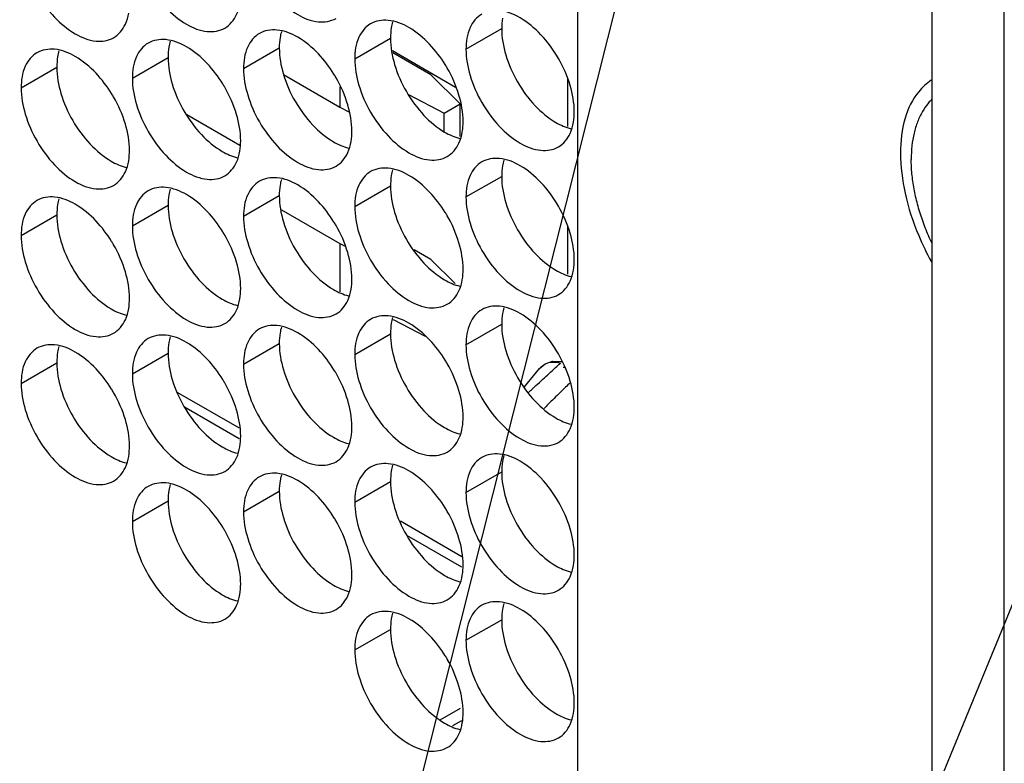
# Model space of a CAD drawing. Header units: inches. Extents: x 0 to 34, y 0 to 22.
# Tile 85 of 118: x 16.491 to 16.793, y 13.883 to 14.111. Entities that reach past the tile are written whole.
import ezdxf

# ---------------------------------------------------------------- set-up
doc = ezdxf.new("R2010")
doc.units = ezdxf.units.IN
doc.header["$LTSCALE"] = 1.87
doc.header["$MEASUREMENT"] = 0
doc.layers.get('0').update_dxf_attribs({"linetype": 'CONTINUOUS'})
doc.layers.add('DETAIL', color=7, linetype='CONTINUOUS')

# ---------------------------------------------------------------- blocks, each defined once
blk = doc.blocks.new('FLAG_TRIANGLE_BL2', base_point=(16.21596, 13.51196))
at = {"layer": 'DETAIL', "color": 2, "linetype": 'CONTINUOUS'}
for p in [(16.70507, 14.23854), (16.86266, 14.09487)]:
    blk.add_line(p, (16.36196, 12.8762), dxfattribs=at)

msp = doc.modelspace()

# ---------------------------------------------------------------- linework, layer by layer
at = {"color": 7, "linetype": 'CONTINUOUS'}
for p, q in [((16.66253, 13.74828), (16.66253, 15.11954)), ((16.77125, 13.50995), (16.77125, 14.88121)), ((16.62824, 14.10243), (16.6392, 14.10876)), ((16.59412, 14.09947), (16.60508, 14.1058)), ((16.56, 14.09651), (16.57096, 14.10284)), ((16.60568, 14.102), (16.62502, 14.09083)), ((16.61746, 14.09458), (16.60578, 14.10132)), ((16.52589, 14.09356), (16.53685, 14.09988)), ((16.49177, 14.0906), (16.50273, 14.09693)), ((16.57228, 14.09464), (16.58957, 14.08466)), ((16.62647, 14.08571), (16.61746, 14.09458)), ((16.65935, 14.09329), (16.65935, 14.07875)), ((16.58957, 14.09093), (16.58957, 14.08466)), ((16.61062, 14.08851), (16.62152, 14.08285)), ((16.62152, 14.08285), (16.62647, 14.08571)), ((16.62647, 14.07566), (16.62647, 14.08571)), ((16.58957, 14.08466), (16.59231, 14.08323)), ((16.62152, 14.07716), (16.62152, 14.08285)), ((16.55884, 14.07291), (16.54263, 14.08227)), ((16.62824, 14.05712), (16.6392, 14.06344)), ((16.59412, 14.05416), (16.60508, 14.06049)), ((16.56, 14.0512), (16.57096, 14.05753)), ((16.52589, 14.04824), (16.53685, 14.05457)), ((16.57165, 14.05316), (16.58957, 14.04281)), ((16.49177, 14.04528), (16.50273, 14.05161)), ((16.65935, 14.04797), (16.65935, 14.03343)), ((16.58957, 14.04281), (16.59114, 14.042)), ((16.58957, 14.04281), (16.58957, 14.02802)), ((16.61746, 14.03794), (16.61232, 14.04091)), ((16.62493, 14.03058), (16.61746, 14.03794)), ((16.60591, 14.01952), (16.6157, 14.01443)), ((16.62824, 14.0118), (16.6392, 14.01813)), ((16.59412, 14.00884), (16.60508, 14.01517)), ((16.56, 14.00589), (16.57096, 14.01221)), ((16.52589, 14.00293), (16.53685, 14.00926)), ((16.49177, 13.99997), (16.50273, 14.0063)), ((16.64617, 13.99891), (16.65077, 14.00449)), ((16.65479, 14.00673), (16.65735, 14.00664)), ((16.65735, 14.00664), (16.65765, 14.00658)), ((16.55873, 13.98622), (16.53988, 13.99711)), ((16.55868, 13.98298), (16.54184, 13.99271)), ((16.62824, 13.96649), (16.6392, 13.97282)), ((16.59412, 13.96353), (16.60508, 13.96986)), ((16.56, 13.96057), (16.57096, 13.9669)), ((16.52589, 13.95761), (16.53685, 13.96394)), ((16.62697, 13.94682), (16.60811, 13.95771)), ((16.62692, 13.94359), (16.61007, 13.95331)), ((16.62824, 13.92117), (16.6392, 13.9275)), ((16.59412, 13.91822), (16.60508, 13.92454)), ((16.62037, 13.89684), (16.62656, 13.90041)), ((16.62687, 13.89651), (16.62412, 13.89492))]:
    msp.add_line(p, q, dxfattribs=at)
at = {"color": 3, "linetype": 'CONTINUOUS'}
msp.add_line((16.79335, 13.49719), (16.79335, 14.86845), dxfattribs=at)
at = {"color": 7, "linetype": 'CONTINUOUS'}
msp.add_lwpolyline([(16.65077, 14.00449), (16.65256, 14.00599), (16.65479, 14.00673)], dxfattribs=at)
for points, knots in [([(16.56127, 14.13376), (16.56213, 14.13085), (16.56458, 14.12529), (16.5698, 14.11816), (16.57599, 14.11297), (16.58245, 14.11032), (16.58678, 14.11097), (16.58837, 14.11188)], [0, 0, 0, 0, 0.235115, 0.470233, 0.682481, 0.857347, 1, 1, 1, 1]), ([(16.52715, 14.1308), (16.52801, 14.12789), (16.53047, 14.12233), (16.53569, 14.1152), (16.54187, 14.11001), (16.54833, 14.10736), (16.55266, 14.10801), (16.55425, 14.10892)], [0, 0, 0, 0, 0.235115, 0.470233, 0.682481, 0.857347, 1, 1, 1, 1]), ([(16.49303, 14.12784), (16.4939, 14.12493), (16.49635, 14.11937), (16.50157, 14.11224), (16.50775, 14.10706), (16.51421, 14.1044), (16.51855, 14.10505), (16.52014, 14.10597)], [0, 0, 0, 0, 0.235115, 0.470233, 0.682481, 0.857347, 1, 1, 1, 1]), ([(16.55425, 14.10892), (16.55584, 14.10984), (16.55786, 14.11237), (16.55868, 14.1153), (16.55888, 14.11647)], [0, 0, 0, 0, 0.608607, 1, 1, 1, 1]), ([(16.52014, 14.10597), (16.52172, 14.10688), (16.52374, 14.10941), (16.52457, 14.11235), (16.52476, 14.11352)], [0, 0, 0, 0, 0.608607, 1, 1, 1, 1]), ([(16.63311, 14.11319), (16.63152, 14.11227), (16.62879, 14.10884), (16.62824, 14.10467), (16.62824, 14.10243)], [0, 0, 0, 0, 0.44922, 1, 1, 1, 1]), ([(16.65122, 14.10689), (16.64934, 14.10887), (16.64549, 14.1121), (16.64077, 14.11404), (16.6385, 14.11423)], [0, 0, 0, 0, 0.548282, 1, 1, 1, 1]), ([(16.59899, 14.11023), (16.5974, 14.10931), (16.59467, 14.10589), (16.59412, 14.10172), (16.59412, 14.09947)], [0, 0, 0, 0, 0.44922, 1, 1, 1, 1]), ([(16.6171, 14.10393), (16.61522, 14.10591), (16.61137, 14.10914), (16.60665, 14.11108), (16.60438, 14.11128)], [0, 0, 0, 0, 0.548282, 1, 1, 1, 1]), ([(16.56487, 14.10727), (16.56328, 14.10636), (16.56055, 14.10293), (16.56, 14.09876), (16.56, 14.09651)], [0, 0, 0, 0, 0.44922, 1, 1, 1, 1]), ([(16.58298, 14.10097), (16.5811, 14.10296), (16.57725, 14.10618), (16.57253, 14.10812), (16.57026, 14.10832)], [0, 0, 0, 0, 0.548282, 1, 1, 1, 1]), ([(16.66021, 14.09131), (16.65934, 14.09422), (16.65689, 14.09978), (16.6533, 14.10469), (16.65122, 14.10689)], [0, 0, 0, 0, 0.499997, 1, 1, 1, 1]), ([(16.53075, 14.10431), (16.52916, 14.1034), (16.52643, 14.09997), (16.52589, 14.0958), (16.52589, 14.09356)], [0, 0, 0, 0, 0.44922, 1, 1, 1, 1]), ([(16.54886, 14.09802), (16.54698, 14.1), (16.54314, 14.10322), (16.53842, 14.10516), (16.53614, 14.10536)], [0, 0, 0, 0, 0.548282, 1, 1, 1, 1]), ([(16.49663, 14.10136), (16.49505, 14.10044), (16.49231, 14.09701), (16.49177, 14.09284), (16.49177, 14.0906)], [0, 0, 0, 0, 0.44922, 1, 1, 1, 1]), ([(16.51474, 14.09506), (16.51287, 14.09704), (16.50902, 14.10027), (16.5043, 14.10221), (16.50203, 14.1024)], [0, 0, 0, 0, 0.548282, 1, 1, 1, 1]), ([(16.62609, 14.08836), (16.62523, 14.09126), (16.62384, 14.09441), (16.62208, 14.09735), (16.62187, 14.0977)], [0, 0, 0, 0, 0.882712, 1, 1, 1, 1]), ([(16.59197, 14.0854), (16.59111, 14.0883), (16.58972, 14.09145), (16.58796, 14.0944), (16.58775, 14.09474)], [0, 0, 0, 0, 0.882712, 1, 1, 1, 1]), ([(16.55785, 14.08244), (16.55699, 14.08535), (16.5556, 14.0885), (16.55385, 14.09144), (16.55363, 14.09178)], [0, 0, 0, 0, 0.882712, 1, 1, 1, 1]), ([(16.6295, 14.09436), (16.63037, 14.09145), (16.63282, 14.08589), (16.63804, 14.07876), (16.64422, 14.07357), (16.65068, 14.07092), (16.65502, 14.07157), (16.65661, 14.07248)], [0, 0, 0, 0, 0.235115, 0.470233, 0.682481, 0.857347, 1, 1, 1, 1]), ([(16.77099, 14.0929), (16.76955, 14.09193), (16.76593, 14.08864), (16.76227, 14.08087), (16.76153, 14.07417), (16.76153, 14.07058)], [0, 0, 0, 0, 0.205681, 0.570859, 1, 1, 1, 1]), ([(16.52374, 14.07948), (16.52287, 14.08239), (16.52148, 14.08554), (16.51973, 14.08848), (16.51952, 14.08882)], [0, 0, 0, 0, 0.882712, 1, 1, 1, 1]), ([(16.56127, 14.08844), (16.56213, 14.08554), (16.56458, 14.07998), (16.5698, 14.07284), (16.57599, 14.06766), (16.58245, 14.065), (16.58678, 14.06565), (16.58837, 14.06657)], [0, 0, 0, 0, 0.235115, 0.470233, 0.682481, 0.857347, 1, 1, 1, 1]), ([(16.59539, 14.0914), (16.59625, 14.08849), (16.5987, 14.08293), (16.60392, 14.0758), (16.6101, 14.07062), (16.61656, 14.06796), (16.6209, 14.06861), (16.62249, 14.06953)], [0, 0, 0, 0, 0.235115, 0.470233, 0.682481, 0.857347, 1, 1, 1, 1]), ([(16.52715, 14.08548), (16.52801, 14.08258), (16.53047, 14.07702), (16.53569, 14.06988), (16.54187, 14.0647), (16.54833, 14.06205), (16.55266, 14.06269), (16.55425, 14.06361)], [0, 0, 0, 0, 0.235115, 0.470233, 0.682481, 0.857347, 1, 1, 1, 1]), ([(16.7712, 14.08711), (16.77082, 14.08674), (16.76972, 14.08556), (16.76814, 14.08329), (16.76667, 14.08016), (16.76561, 14.07663), (16.76497, 14.07276), (16.76484, 14.07006), (16.76484, 14.06866)], [0, 0, 0, 0, 0.079288, 0.241143, 0.412609, 0.595665, 0.791378, 1, 1, 1, 1]), ([(16.49303, 14.08253), (16.4939, 14.07962), (16.49635, 14.07406), (16.50157, 14.06693), (16.50775, 14.06174), (16.51421, 14.05909), (16.51855, 14.05974), (16.52014, 14.06065)], [0, 0, 0, 0, 0.235115, 0.470233, 0.682481, 0.857347, 1, 1, 1, 1]), ([(16.65661, 14.07248), (16.65819, 14.0734), (16.66021, 14.07593), (16.66104, 14.07886), (16.66123, 14.08003)], [0, 0, 0, 0, 0.608607, 1, 1, 1, 1]), ([(16.62249, 14.06953), (16.62408, 14.07044), (16.62609, 14.07297), (16.62692, 14.07591), (16.62711, 14.07708)], [0, 0, 0, 0, 0.608607, 1, 1, 1, 1]), ([(16.58837, 14.06657), (16.58996, 14.06748), (16.59198, 14.07001), (16.5928, 14.07295), (16.59299, 14.07412)], [0, 0, 0, 0, 0.608607, 1, 1, 1, 1]), ([(16.55425, 14.06361), (16.55584, 14.06453), (16.55786, 14.06706), (16.55868, 14.06999), (16.55888, 14.07116)], [0, 0, 0, 0, 0.608607, 1, 1, 1, 1]), ([(16.76153, 14.07058), (16.76153, 14.06644), (16.76265, 14.05775), (16.7663, 14.04664), (16.76958, 14.03987), (16.77101, 14.03728)], [0, 0, 0, 0, 0.355454, 0.746094, 1, 1, 1, 1]), ([(16.52014, 14.06065), (16.52172, 14.06157), (16.52374, 14.0641), (16.52457, 14.06703), (16.52476, 14.0682)], [0, 0, 0, 0, 0.608607, 1, 1, 1, 1]), ([(16.63311, 14.06787), (16.63152, 14.06696), (16.62879, 14.06353), (16.62824, 14.05936), (16.62824, 14.05712)], [0, 0, 0, 0, 0.44922, 1, 1, 1, 1]), ([(16.65122, 14.06158), (16.64934, 14.06356), (16.64549, 14.06678), (16.64077, 14.06872), (16.6385, 14.06892)], [0, 0, 0, 0, 0.548282, 1, 1, 1, 1]), ([(16.77121, 14.04285), (16.77083, 14.04366), (16.76976, 14.04604), (16.76821, 14.05003), (16.76673, 14.05482), (16.76566, 14.05956), (16.765, 14.06416), (16.76484, 14.06719), (16.76484, 14.06866)], [0, 0, 0, 0, 0.099821, 0.29209, 0.47965, 0.66099, 0.834793, 1, 1, 1, 1]), ([(16.59899, 14.06491), (16.5974, 14.064), (16.59467, 14.06057), (16.59412, 14.0564), (16.59412, 14.05416)], [0, 0, 0, 0, 0.44922, 1, 1, 1, 1]), ([(16.6171, 14.05862), (16.61522, 14.0606), (16.61137, 14.06383), (16.60665, 14.06576), (16.60438, 14.06596)], [0, 0, 0, 0, 0.548282, 1, 1, 1, 1]), ([(16.56487, 14.06196), (16.56328, 14.06104), (16.56055, 14.05761), (16.56, 14.05344), (16.56, 14.0512)], [0, 0, 0, 0, 0.44922, 1, 1, 1, 1]), ([(16.58298, 14.05566), (16.5811, 14.05764), (16.57725, 14.06087), (16.57253, 14.06281), (16.57026, 14.063)], [0, 0, 0, 0, 0.548282, 1, 1, 1, 1]), ([(16.66021, 14.046), (16.65934, 14.04891), (16.65689, 14.05447), (16.6533, 14.05938), (16.65122, 14.06158)], [0, 0, 0, 0, 0.499997, 1, 1, 1, 1]), ([(16.53075, 14.059), (16.52916, 14.05808), (16.52643, 14.05466), (16.52589, 14.05049), (16.52589, 14.04824)], [0, 0, 0, 0, 0.44922, 1, 1, 1, 1]), ([(16.54886, 14.0527), (16.54698, 14.05468), (16.54314, 14.05791), (16.53842, 14.05985), (16.53614, 14.06005)], [0, 0, 0, 0, 0.548282, 1, 1, 1, 1]), ([(16.49663, 14.05604), (16.49505, 14.05513), (16.49231, 14.0517), (16.49177, 14.04753), (16.49177, 14.04528)], [0, 0, 0, 0, 0.44922, 1, 1, 1, 1]), ([(16.51474, 14.04974), (16.51287, 14.05173), (16.50902, 14.05495), (16.5043, 14.05689), (16.50203, 14.05709)], [0, 0, 0, 0, 0.548282, 1, 1, 1, 1]), ([(16.62609, 14.04304), (16.62523, 14.04595), (16.62384, 14.0491), (16.62208, 14.05204), (16.62187, 14.05238)], [0, 0, 0, 0, 0.882712, 1, 1, 1, 1]), ([(16.59197, 14.04008), (16.59111, 14.04299), (16.58972, 14.04614), (16.58796, 14.04908), (16.58775, 14.04942)], [0, 0, 0, 0, 0.882712, 1, 1, 1, 1]), ([(16.55785, 14.03713), (16.55699, 14.04003), (16.5556, 14.04318), (16.55385, 14.04612), (16.55363, 14.04647)], [0, 0, 0, 0, 0.882712, 1, 1, 1, 1]), ([(16.6295, 14.04904), (16.63037, 14.04614), (16.63282, 14.04058), (16.63804, 14.03344), (16.64422, 14.02826), (16.65068, 14.02561), (16.65502, 14.02625), (16.65661, 14.02717)], [0, 0, 0, 0, 0.235115, 0.470233, 0.682481, 0.857347, 1, 1, 1, 1]), ([(16.52374, 14.03417), (16.52287, 14.03707), (16.52148, 14.04022), (16.51973, 14.04317), (16.51952, 14.04351)], [0, 0, 0, 0, 0.882712, 1, 1, 1, 1]), ([(16.56127, 14.04313), (16.56213, 14.04022), (16.56458, 14.03466), (16.5698, 14.02753), (16.57599, 14.02234), (16.58245, 14.01969), (16.58678, 14.02034), (16.58837, 14.02125)], [0, 0, 0, 0, 0.235115, 0.470233, 0.682481, 0.857347, 1, 1, 1, 1]), ([(16.59539, 14.04608), (16.59625, 14.04318), (16.5987, 14.03762), (16.60392, 14.03049), (16.6101, 14.0253), (16.61656, 14.02265), (16.6209, 14.0233), (16.62249, 14.02421)], [0, 0, 0, 0, 0.235115, 0.470233, 0.682481, 0.857347, 1, 1, 1, 1]), ([(16.52715, 14.04017), (16.52801, 14.03726), (16.53047, 14.0317), (16.53569, 14.02457), (16.54187, 14.01939), (16.54833, 14.01673), (16.55266, 14.01738), (16.55425, 14.0183)], [0, 0, 0, 0, 0.235115, 0.470233, 0.682481, 0.857347, 1, 1, 1, 1]), ([(16.49303, 14.03721), (16.4939, 14.03431), (16.49635, 14.02875), (16.50157, 14.02161), (16.50775, 14.01643), (16.51421, 14.01377), (16.51855, 14.01442), (16.52014, 14.01534)], [0, 0, 0, 0, 0.235115, 0.470233, 0.682481, 0.857347, 1, 1, 1, 1]), ([(16.65661, 14.02717), (16.65819, 14.02809), (16.66021, 14.03062), (16.66104, 14.03355), (16.66123, 14.03472)], [0, 0, 0, 0, 0.608607, 1, 1, 1, 1]), ([(16.62249, 14.02421), (16.62408, 14.02513), (16.62609, 14.02766), (16.62692, 14.03059), (16.62711, 14.03176)], [0, 0, 0, 0, 0.608607, 1, 1, 1, 1]), ([(16.58837, 14.02125), (16.58996, 14.02217), (16.59198, 14.0247), (16.5928, 14.02763), (16.59299, 14.0288)], [0, 0, 0, 0, 0.608607, 1, 1, 1, 1]), ([(16.55425, 14.0183), (16.55584, 14.01921), (16.55786, 14.02174), (16.55868, 14.02468), (16.55888, 14.02585)], [0, 0, 0, 0, 0.608607, 1, 1, 1, 1]), ([(16.52014, 14.01534), (16.52172, 14.01625), (16.52374, 14.01878), (16.52457, 14.02172), (16.52476, 14.02289)], [0, 0, 0, 0, 0.608607, 1, 1, 1, 1]), ([(16.63311, 14.02256), (16.63152, 14.02164), (16.62879, 14.01822), (16.62824, 14.01405), (16.62824, 14.0118)], [0, 0, 0, 0, 0.44922, 1, 1, 1, 1]), ([(16.65122, 14.01626), (16.64934, 14.01824), (16.64549, 14.02147), (16.64077, 14.02341), (16.6385, 14.02361)], [0, 0, 0, 0, 0.548282, 1, 1, 1, 1]), ([(16.59899, 14.0196), (16.5974, 14.01868), (16.59467, 14.01526), (16.59412, 14.01109), (16.59412, 14.00884)], [0, 0, 0, 0, 0.44922, 1, 1, 1, 1]), ([(16.6171, 14.0133), (16.61522, 14.01529), (16.61137, 14.01851), (16.60665, 14.02045), (16.60438, 14.02065)], [0, 0, 0, 0, 0.548282, 1, 1, 1, 1]), ([(16.56487, 14.01664), (16.56328, 14.01573), (16.56055, 14.0123), (16.56, 14.00813), (16.56, 14.00589)], [0, 0, 0, 0, 0.44922, 1, 1, 1, 1]), ([(16.58298, 14.01035), (16.5811, 14.01233), (16.57725, 14.01555), (16.57253, 14.01749), (16.57026, 14.01769)], [0, 0, 0, 0, 0.548282, 1, 1, 1, 1]), ([(16.66021, 14.00069), (16.65934, 14.00359), (16.65689, 14.00915), (16.6533, 14.01407), (16.65122, 14.01626)], [0, 0, 0, 0, 0.499997, 1, 1, 1, 1]), ([(16.53075, 14.01369), (16.52916, 14.01277), (16.52643, 14.00934), (16.52589, 14.00517), (16.52589, 14.00293)], [0, 0, 0, 0, 0.44922, 1, 1, 1, 1]), ([(16.54886, 14.00739), (16.54698, 14.00937), (16.54314, 14.0126), (16.53842, 14.01454), (16.53614, 14.01473)], [0, 0, 0, 0, 0.548282, 1, 1, 1, 1]), ([(16.49663, 14.01073), (16.49505, 14.00981), (16.49231, 14.00638), (16.49177, 14.00221), (16.49177, 13.99997)], [0, 0, 0, 0, 0.44922, 1, 1, 1, 1]), ([(16.51474, 14.00443), (16.51287, 14.00641), (16.50902, 14.00964), (16.5043, 14.01158), (16.50203, 14.01177)], [0, 0, 0, 0, 0.548282, 1, 1, 1, 1]), ([(16.62609, 13.99773), (16.62523, 14.00063), (16.62384, 14.00378), (16.62208, 14.00673), (16.62187, 14.00707)], [0, 0, 0, 0, 0.882712, 1, 1, 1, 1]), ([(16.59197, 13.99477), (16.59111, 13.99768), (16.58972, 14.00083), (16.58796, 14.00377), (16.58775, 14.00411)], [0, 0, 0, 0, 0.882712, 1, 1, 1, 1]), ([(16.65077, 14.00449), (16.65082, 14.00454), (16.65134, 14.00515), (16.65259, 14.00611), (16.65406, 14.00644), (16.6548, 14.00648)], [0, 0, 0, 0, 0.045005, 0.517323, 1, 1, 1, 1]), ([(16.55785, 13.99181), (16.55699, 13.99472), (16.5556, 13.99787), (16.55385, 14.00081), (16.55363, 14.00115)], [0, 0, 0, 0, 0.882712, 1, 1, 1, 1]), ([(16.6295, 14.00373), (16.63037, 14.00082), (16.63282, 13.99526), (16.63804, 13.98813), (16.64422, 13.98294), (16.65068, 13.98029), (16.65502, 13.98094), (16.65661, 13.98186)], [0, 0, 0, 0, 0.235115, 0.470233, 0.682481, 0.857347, 1, 1, 1, 1]), ([(16.64745, 13.99718), (16.64785, 13.99755), (16.64965, 13.99922), (16.65145, 14.00088), (16.65285, 14.00217)], [0, 0, 0, 0, 0.222504, 1, 1, 1, 1]), ([(16.52374, 13.98885), (16.52287, 13.99176), (16.52148, 13.99491), (16.51973, 13.99785), (16.51952, 13.99819)], [0, 0, 0, 0, 0.882712, 1, 1, 1, 1]), ([(16.56127, 13.99781), (16.56213, 13.99491), (16.56458, 13.98935), (16.5698, 13.98221), (16.57599, 13.97703), (16.58245, 13.97438), (16.58678, 13.97502), (16.58837, 13.97594)], [0, 0, 0, 0, 0.235115, 0.470233, 0.682481, 0.857347, 1, 1, 1, 1]), ([(16.59539, 14.00077), (16.59625, 13.99786), (16.5987, 13.99231), (16.60392, 13.98517), (16.6101, 13.97999), (16.61656, 13.97733), (16.6209, 13.97798), (16.62249, 13.9789)], [0, 0, 0, 0, 0.235115, 0.470233, 0.682481, 0.857347, 1, 1, 1, 1]), ([(16.52715, 13.99486), (16.52801, 13.99195), (16.53047, 13.98639), (16.53569, 13.97926), (16.54187, 13.97407), (16.54833, 13.97142), (16.55266, 13.97207), (16.55425, 13.97298)], [0, 0, 0, 0, 0.235115, 0.470233, 0.682481, 0.857347, 1, 1, 1, 1]), ([(16.49303, 13.9919), (16.4939, 13.98899), (16.49635, 13.98343), (16.50157, 13.9763), (16.50775, 13.97111), (16.51421, 13.96846), (16.51855, 13.96911), (16.52014, 13.97002)], [0, 0, 0, 0, 0.235115, 0.470233, 0.682481, 0.857347, 1, 1, 1, 1]), ([(16.65661, 13.98186), (16.65819, 13.98277), (16.66021, 13.9853), (16.66104, 13.98824), (16.66123, 13.98941)], [0, 0, 0, 0, 0.608607, 1, 1, 1, 1]), ([(16.62249, 13.9789), (16.62408, 13.97981), (16.62609, 13.98234), (16.62692, 13.98528), (16.62711, 13.98645)], [0, 0, 0, 0, 0.608607, 1, 1, 1, 1]), ([(16.58837, 13.97594), (16.58996, 13.97686), (16.59198, 13.97939), (16.5928, 13.98232), (16.59299, 13.98349)], [0, 0, 0, 0, 0.608607, 1, 1, 1, 1]), ([(16.55425, 13.97298), (16.55584, 13.9739), (16.55786, 13.97643), (16.55868, 13.97936), (16.55888, 13.98053)], [0, 0, 0, 0, 0.608607, 1, 1, 1, 1]), ([(16.52014, 13.97002), (16.52172, 13.97094), (16.52374, 13.97347), (16.52457, 13.9764), (16.52476, 13.97757)], [0, 0, 0, 0, 0.608607, 1, 1, 1, 1]), ([(16.63311, 13.97724), (16.63152, 13.97633), (16.62879, 13.9729), (16.62824, 13.96873), (16.62824, 13.96649)], [0, 0, 0, 0, 0.44922, 1, 1, 1, 1]), ([(16.65122, 13.97095), (16.64934, 13.97293), (16.64549, 13.97616), (16.64077, 13.97809), (16.6385, 13.97829)], [0, 0, 0, 0, 0.548282, 1, 1, 1, 1]), ([(16.59899, 13.97429), (16.5974, 13.97337), (16.59467, 13.96994), (16.59412, 13.96577), (16.59412, 13.96353)], [0, 0, 0, 0, 0.44922, 1, 1, 1, 1]), ([(16.6171, 13.96799), (16.61522, 13.96997), (16.61137, 13.9732), (16.60665, 13.97514), (16.60438, 13.97533)], [0, 0, 0, 0, 0.548282, 1, 1, 1, 1]), ([(16.56487, 13.97133), (16.56328, 13.97041), (16.56055, 13.96699), (16.56, 13.96282), (16.56, 13.96057)], [0, 0, 0, 0, 0.44922, 1, 1, 1, 1]), ([(16.58298, 13.96503), (16.5811, 13.96701), (16.57725, 13.97024), (16.57253, 13.97218), (16.57026, 13.97238)], [0, 0, 0, 0, 0.548282, 1, 1, 1, 1]), ([(16.66021, 13.95537), (16.65934, 13.95828), (16.65689, 13.96384), (16.6533, 13.96875), (16.65122, 13.97095)], [0, 0, 0, 0, 0.499997, 1, 1, 1, 1]), ([(16.53075, 13.96837), (16.52916, 13.96746), (16.52643, 13.96403), (16.52589, 13.95986), (16.52589, 13.95761)], [0, 0, 0, 0, 0.44922, 1, 1, 1, 1]), ([(16.54886, 13.96207), (16.54698, 13.96406), (16.54314, 13.96728), (16.53842, 13.96922), (16.53614, 13.96942)], [0, 0, 0, 0, 0.548282, 1, 1, 1, 1]), ([(16.62609, 13.95241), (16.62523, 13.95532), (16.62384, 13.95847), (16.62208, 13.96141), (16.62187, 13.96175)], [0, 0, 0, 0, 0.882712, 1, 1, 1, 1]), ([(16.59197, 13.94946), (16.59111, 13.95236), (16.58972, 13.95551), (16.58796, 13.95845), (16.58775, 13.9588)], [0, 0, 0, 0, 0.882712, 1, 1, 1, 1]), ([(16.55785, 13.9465), (16.55699, 13.9494), (16.5556, 13.95255), (16.55385, 13.9555), (16.55363, 13.95584)], [0, 0, 0, 0, 0.882712, 1, 1, 1, 1]), ([(16.6295, 13.95841), (16.63037, 13.95551), (16.63282, 13.94995), (16.63804, 13.94282), (16.64422, 13.93763), (16.65068, 13.93498), (16.65502, 13.93563), (16.65661, 13.93654)], [0, 0, 0, 0, 0.235115, 0.470233, 0.682481, 0.857347, 1, 1, 1, 1]), ([(16.56127, 13.9525), (16.56213, 13.94959), (16.56458, 13.94403), (16.5698, 13.9369), (16.57599, 13.93172), (16.58245, 13.92906), (16.58678, 13.92971), (16.58837, 13.93063)], [0, 0, 0, 0, 0.235115, 0.470233, 0.682481, 0.857347, 1, 1, 1, 1]), ([(16.59539, 13.95546), (16.59625, 13.95255), (16.5987, 13.94699), (16.60392, 13.93986), (16.6101, 13.93467), (16.61656, 13.93202), (16.6209, 13.93267), (16.62249, 13.93358)], [0, 0, 0, 0, 0.235115, 0.470233, 0.682481, 0.857347, 1, 1, 1, 1]), ([(16.52715, 13.94954), (16.52801, 13.94664), (16.53047, 13.94108), (16.53569, 13.93394), (16.54187, 13.92876), (16.54833, 13.9261), (16.55266, 13.92675), (16.55425, 13.92767)], [0, 0, 0, 0, 0.235115, 0.470233, 0.682481, 0.857347, 1, 1, 1, 1]), ([(16.65661, 13.93654), (16.65819, 13.93746), (16.66021, 13.93999), (16.66104, 13.94292), (16.66123, 13.94409)], [0, 0, 0, 0, 0.608607, 1, 1, 1, 1]), ([(16.62249, 13.93358), (16.62408, 13.9345), (16.62609, 13.93703), (16.62692, 13.93996), (16.62711, 13.94113)], [0, 0, 0, 0, 0.608607, 1, 1, 1, 1]), ([(16.58837, 13.93063), (16.58996, 13.93154), (16.59198, 13.93407), (16.5928, 13.93701), (16.59299, 13.93818)], [0, 0, 0, 0, 0.608607, 1, 1, 1, 1]), ([(16.55425, 13.92767), (16.55584, 13.92858), (16.55786, 13.93111), (16.55868, 13.93405), (16.55888, 13.93522)], [0, 0, 0, 0, 0.608607, 1, 1, 1, 1]), ([(16.63311, 13.93193), (16.63152, 13.93101), (16.62879, 13.92759), (16.62824, 13.92342), (16.62824, 13.92117)], [0, 0, 0, 0, 0.44922, 1, 1, 1, 1]), ([(16.65122, 13.92563), (16.64934, 13.92762), (16.64549, 13.93084), (16.64077, 13.93278), (16.6385, 13.93298)], [0, 0, 0, 0, 0.548282, 1, 1, 1, 1]), ([(16.59899, 13.92897), (16.5974, 13.92806), (16.59467, 13.92463), (16.59412, 13.92046), (16.59412, 13.91822)], [0, 0, 0, 0, 0.44922, 1, 1, 1, 1]), ([(16.6171, 13.92268), (16.61522, 13.92466), (16.61137, 13.92788), (16.60665, 13.92982), (16.60438, 13.93002)], [0, 0, 0, 0, 0.548282, 1, 1, 1, 1]), ([(16.66021, 13.91006), (16.65934, 13.91296), (16.65689, 13.91852), (16.6533, 13.92344), (16.65122, 13.92563)], [0, 0, 0, 0, 0.499997, 1, 1, 1, 1]), ([(16.62609, 13.9071), (16.62523, 13.91001), (16.62384, 13.91315), (16.62208, 13.9161), (16.62187, 13.91644)], [0, 0, 0, 0, 0.882712, 1, 1, 1, 1]), ([(16.6295, 13.9131), (16.63037, 13.91019), (16.63282, 13.90463), (16.63804, 13.8975), (16.64422, 13.89232), (16.65068, 13.88966), (16.65502, 13.89031), (16.65661, 13.89123)], [0, 0, 0, 0, 0.235115, 0.470233, 0.682481, 0.857347, 1, 1, 1, 1]), ([(16.59539, 13.91014), (16.59625, 13.90724), (16.5987, 13.90168), (16.60392, 13.89454), (16.6101, 13.88936), (16.61656, 13.88671), (16.6209, 13.88735), (16.62249, 13.88827)], [0, 0, 0, 0, 0.235115, 0.470233, 0.682481, 0.857347, 1, 1, 1, 1]), ([(16.65661, 13.89123), (16.65819, 13.89214), (16.66021, 13.89467), (16.66104, 13.89761), (16.66123, 13.89878)], [0, 0, 0, 0, 0.608607, 1, 1, 1, 1]), ([(16.62249, 13.88827), (16.62408, 13.88919), (16.62609, 13.89172), (16.62692, 13.89465), (16.62711, 13.89582)], [0, 0, 0, 0, 0.608607, 1, 1, 1, 1])]:
    msp.add_open_spline(points, degree=3, knots=knots, dxfattribs=at)
for points in [[(16.60438, 14.11128), (16.60252, 14.11144), (16.60058, 14.11114), (16.59899, 14.11023)], [(16.57026, 14.10832), (16.56841, 14.10848), (16.56646, 14.10819), (16.56487, 14.10727)], [(16.53614, 14.10536), (16.53429, 14.10552), (16.53234, 14.10523), (16.53075, 14.10431)], [(16.62187, 14.0977), (16.62049, 14.09993), (16.6189, 14.10203), (16.6171, 14.10393)], [(16.50203, 14.1024), (16.50017, 14.10256), (16.49822, 14.10227), (16.49663, 14.10136)], [(16.58775, 14.09474), (16.58638, 14.09697), (16.58478, 14.09907), (16.58298, 14.10097)], [(16.62824, 14.10243), (16.62824, 14.09971), (16.62872, 14.09698), (16.6295, 14.09436)], [(16.55363, 14.09178), (16.55226, 14.09401), (16.55067, 14.09611), (16.54886, 14.09802)], [(16.59412, 14.09947), (16.59412, 14.09675), (16.59461, 14.09402), (16.59539, 14.0914)], [(16.51952, 14.08882), (16.51814, 14.09105), (16.51655, 14.09316), (16.51474, 14.09506)], [(16.56, 14.09651), (16.56, 14.09379), (16.56049, 14.09106), (16.56127, 14.08844)], [(16.52589, 14.09356), (16.52589, 14.09083), (16.52637, 14.08811), (16.52715, 14.08548)], [(16.49177, 14.0906), (16.49177, 14.08787), (16.49225, 14.08515), (16.49303, 14.08253)], [(16.66147, 14.08324), (16.66147, 14.08596), (16.66099, 14.08869), (16.66021, 14.09131)], [(16.59324, 14.07733), (16.59324, 14.08005), (16.59275, 14.08277), (16.59197, 14.0854)], [(16.62736, 14.08028), (16.62736, 14.08301), (16.62687, 14.08573), (16.62609, 14.08836)], [(16.55912, 14.07437), (16.55912, 14.07709), (16.55863, 14.07982), (16.55785, 14.08244)], [(16.66123, 14.08003), (16.66141, 14.08109), (16.66147, 14.08217), (16.66147, 14.08324)], [(16.525, 14.07141), (16.525, 14.07413), (16.52452, 14.07686), (16.52374, 14.07948)], [(16.62711, 14.07708), (16.62729, 14.07814), (16.62736, 14.07922), (16.62736, 14.08028)], [(16.59299, 14.07412), (16.59317, 14.07518), (16.59324, 14.07626), (16.59324, 14.07733)], [(16.55888, 14.07116), (16.55905, 14.07222), (16.55912, 14.0733), (16.55912, 14.07437)], [(16.52476, 14.0682), (16.52493, 14.06926), (16.525, 14.07034), (16.525, 14.07141)], [(16.6385, 14.06892), (16.63664, 14.06908), (16.63469, 14.06879), (16.63311, 14.06787)], [(16.60438, 14.06596), (16.60252, 14.06612), (16.60058, 14.06583), (16.59899, 14.06491)], [(16.57026, 14.063), (16.56841, 14.06316), (16.56646, 14.06287), (16.56487, 14.06196)], [(16.53614, 14.06005), (16.53429, 14.06021), (16.53234, 14.05991), (16.53075, 14.059)], [(16.62187, 14.05238), (16.62049, 14.05461), (16.6189, 14.05671), (16.6171, 14.05862)], [(16.50203, 14.05709), (16.50017, 14.05725), (16.49822, 14.05696), (16.49663, 14.05604)], [(16.58775, 14.04942), (16.58638, 14.05166), (16.58478, 14.05376), (16.58298, 14.05566)], [(16.62824, 14.05712), (16.62824, 14.05439), (16.62872, 14.05167), (16.6295, 14.04904)], [(16.55363, 14.04647), (16.55226, 14.0487), (16.55067, 14.0508), (16.54886, 14.0527)], [(16.59412, 14.05416), (16.59412, 14.05143), (16.59461, 14.04871), (16.59539, 14.04608)], [(16.51952, 14.04351), (16.51814, 14.04574), (16.51655, 14.04784), (16.51474, 14.04974)], [(16.56, 14.0512), (16.56, 14.04848), (16.56049, 14.04575), (16.56127, 14.04313)], [(16.52589, 14.04824), (16.52589, 14.04552), (16.52637, 14.04279), (16.52715, 14.04017)], [(16.49177, 14.04528), (16.49177, 14.04256), (16.49225, 14.03983), (16.49303, 14.03721)], [(16.66147, 14.03793), (16.66147, 14.04065), (16.66099, 14.04338), (16.66021, 14.046)], [(16.59324, 14.03201), (16.59324, 14.03473), (16.59275, 14.03746), (16.59197, 14.04008)], [(16.62736, 14.03497), (16.62736, 14.03769), (16.62687, 14.04042), (16.62609, 14.04304)], [(16.55912, 14.02905), (16.55912, 14.03178), (16.55863, 14.0345), (16.55785, 14.03713)], [(16.66123, 14.03472), (16.66141, 14.03578), (16.66147, 14.03686), (16.66147, 14.03793)], [(16.525, 14.0261), (16.525, 14.02882), (16.52452, 14.03155), (16.52374, 14.03417)], [(16.62711, 14.03176), (16.62729, 14.03282), (16.62736, 14.0339), (16.62736, 14.03497)], [(16.59299, 14.0288), (16.59317, 14.02987), (16.59324, 14.03094), (16.59324, 14.03201)], [(16.55888, 14.02585), (16.55905, 14.02691), (16.55912, 14.02799), (16.55912, 14.02905)], [(16.52476, 14.02289), (16.52493, 14.02395), (16.525, 14.02503), (16.525, 14.0261)], [(16.6385, 14.02361), (16.63664, 14.02377), (16.63469, 14.02347), (16.63311, 14.02256)], [(16.60438, 14.02065), (16.60252, 14.02081), (16.60058, 14.02052), (16.59899, 14.0196)], [(16.57026, 14.01769), (16.56841, 14.01785), (16.56646, 14.01756), (16.56487, 14.01664)], [(16.53614, 14.01473), (16.53429, 14.01489), (16.53234, 14.0146), (16.53075, 14.01369)], [(16.62187, 14.00707), (16.62049, 14.0093), (16.6189, 14.0114), (16.6171, 14.0133)], [(16.50203, 14.01177), (16.50017, 14.01193), (16.49822, 14.01164), (16.49663, 14.01073)], [(16.58775, 14.00411), (16.58638, 14.00634), (16.58478, 14.00844), (16.58298, 14.01035)], [(16.62824, 14.0118), (16.62824, 14.00908), (16.62872, 14.00635), (16.6295, 14.00373)], [(16.55363, 14.00115), (16.55226, 14.00338), (16.55067, 14.00548), (16.54886, 14.00739)], [(16.59412, 14.00884), (16.59412, 14.00612), (16.59461, 14.00339), (16.59539, 14.00077)], [(16.51952, 13.99819), (16.51814, 14.00043), (16.51655, 14.00253), (16.51474, 14.00443)], [(16.56, 14.00589), (16.56, 14.00316), (16.56049, 14.00044), (16.56127, 13.99781)], [(16.65285, 14.00217), (16.65382, 14.00305), (16.65478, 14.00394), (16.65575, 14.00482)], [(16.6548, 14.00648), (16.65563, 14.00653), (16.65646, 14.00642), (16.65726, 14.0062)], [(16.65575, 14.00482), (16.65625, 14.00528), (16.65675, 14.00574), (16.65726, 14.0062)], [(16.65807, 14.00495), (16.65821, 14.00492), (16.65834, 14.00489), (16.65848, 14.00486)], [(16.52589, 14.00293), (16.52589, 14.0002), (16.52637, 13.99748), (16.52715, 13.99486)], [(16.49177, 13.99997), (16.49177, 13.99725), (16.49225, 13.99452), (16.49303, 13.9919)], [(16.65879, 13.99876), (16.65744, 13.99745), (16.65609, 13.99613), (16.65474, 13.99481)], [(16.66028, 14.00021), (16.65979, 13.99973), (16.65929, 13.99924), (16.65879, 13.99876)], [(16.66147, 13.99261), (16.66147, 13.99534), (16.66099, 13.99806), (16.66021, 14.00069)], [(16.62736, 13.98965), (16.62736, 13.99238), (16.62687, 13.9951), (16.62609, 13.99773)], [(16.65474, 13.99481), (16.65388, 13.99397), (16.65303, 13.99313), (16.65218, 13.99229)], [(16.55912, 13.98374), (16.55912, 13.98646), (16.55863, 13.98919), (16.55785, 13.99181)], [(16.59324, 13.9867), (16.59324, 13.98942), (16.59275, 13.99215), (16.59197, 13.99477)], [(16.66123, 13.98941), (16.66141, 13.99047), (16.66147, 13.99155), (16.66147, 13.99261)], [(16.525, 13.98078), (16.525, 13.98351), (16.52452, 13.98623), (16.52374, 13.98885)], [(16.62711, 13.98645), (16.62729, 13.98751), (16.62736, 13.98859), (16.62736, 13.98965)], [(16.59299, 13.98349), (16.59317, 13.98455), (16.59324, 13.98563), (16.59324, 13.9867)], [(16.55888, 13.98053), (16.55905, 13.98159), (16.55912, 13.98267), (16.55912, 13.98374)], [(16.52476, 13.97757), (16.52493, 13.97864), (16.525, 13.97971), (16.525, 13.98078)], [(16.6385, 13.97829), (16.63664, 13.97845), (16.63469, 13.97816), (16.63311, 13.97724)], [(16.60438, 13.97533), (16.60252, 13.97549), (16.60058, 13.9752), (16.59899, 13.97429)], [(16.57026, 13.97238), (16.56841, 13.97254), (16.56646, 13.97224), (16.56487, 13.97133)], [(16.53614, 13.96942), (16.53429, 13.96958), (16.53234, 13.96929), (16.53075, 13.96837)], [(16.62187, 13.96175), (16.62049, 13.96399), (16.6189, 13.96609), (16.6171, 13.96799)], [(16.58775, 13.9588), (16.58638, 13.96103), (16.58478, 13.96313), (16.58298, 13.96503)], [(16.62824, 13.96649), (16.62824, 13.96376), (16.62872, 13.96104), (16.6295, 13.95841)], [(16.55363, 13.95584), (16.55226, 13.95807), (16.55067, 13.96017), (16.54886, 13.96207)], [(16.59412, 13.96353), (16.59412, 13.96081), (16.59461, 13.95808), (16.59539, 13.95546)], [(16.56, 13.96057), (16.56, 13.95785), (16.56049, 13.95512), (16.56127, 13.9525)], [(16.52589, 13.95761), (16.52589, 13.95489), (16.52637, 13.95216), (16.52715, 13.94954)], [(16.66147, 13.9473), (16.66147, 13.95002), (16.66099, 13.95275), (16.66021, 13.95537)], [(16.62736, 13.94434), (16.62736, 13.94706), (16.62687, 13.94979), (16.62609, 13.95241)], [(16.55912, 13.93843), (16.55912, 13.94115), (16.55863, 13.94387), (16.55785, 13.9465)], [(16.59324, 13.94138), (16.59324, 13.94411), (16.59275, 13.94683), (16.59197, 13.94946)], [(16.66123, 13.94409), (16.66141, 13.94515), (16.66147, 13.94623), (16.66147, 13.9473)], [(16.62711, 13.94113), (16.62729, 13.94219), (16.62736, 13.94327), (16.62736, 13.94434)], [(16.59299, 13.93818), (16.59317, 13.93924), (16.59324, 13.94032), (16.59324, 13.94138)], [(16.55888, 13.93522), (16.55905, 13.93628), (16.55912, 13.93736), (16.55912, 13.93843)], [(16.6385, 13.93298), (16.63664, 13.93314), (16.63469, 13.93285), (16.63311, 13.93193)], [(16.60438, 13.93002), (16.60252, 13.93018), (16.60058, 13.92989), (16.59899, 13.92897)], [(16.62187, 13.91644), (16.62049, 13.91867), (16.6189, 13.92077), (16.6171, 13.92268)], [(16.62824, 13.92117), (16.62824, 13.91845), (16.62872, 13.91572), (16.6295, 13.9131)], [(16.59412, 13.91822), (16.59412, 13.91549), (16.59461, 13.91277), (16.59539, 13.91014)], [(16.66147, 13.90198), (16.66147, 13.90471), (16.66099, 13.90743), (16.66021, 13.91006)], [(16.62736, 13.89903), (16.62736, 13.90175), (16.62687, 13.90448), (16.62609, 13.9071)], [(16.66123, 13.89878), (16.66141, 13.89984), (16.66147, 13.90092), (16.66147, 13.90198)], [(16.62711, 13.89582), (16.62729, 13.89688), (16.62736, 13.89796), (16.62736, 13.89903)]]:
    msp.add_open_spline(points, degree=3, dxfattribs=at)
at = {"color": 3, "linetype": 'CONTINUOUS'}
for points in [[(16.60573, 14.11079), (16.60556, 14.11021), (16.60542, 14.10961), (16.60532, 14.10901)], [(16.63944, 14.11196), (16.63927, 14.1109), (16.6392, 14.10983), (16.6392, 14.10876)], [(16.57162, 14.10783), (16.57144, 14.10725), (16.57131, 14.10665), (16.57121, 14.10605)], [(16.60532, 14.10901), (16.60515, 14.10795), (16.60508, 14.10687), (16.60508, 14.1058)], [(16.6392, 14.10876), (16.6392, 14.10603), (16.63968, 14.10331), (16.64046, 14.10069)], [(16.5375, 14.10488), (16.53732, 14.10429), (16.53719, 14.10369), (16.53709, 14.10309)], [(16.57121, 14.10605), (16.57103, 14.10499), (16.57096, 14.10391), (16.57096, 14.10284)], [(16.60508, 14.1058), (16.60508, 14.10308), (16.60557, 14.10035), (16.60635, 14.09773)], [(16.50338, 14.10192), (16.5032, 14.10133), (16.50307, 14.10074), (16.50297, 14.10013)], [(16.53709, 14.10309), (16.53691, 14.10203), (16.53685, 14.10095), (16.53685, 14.09988)], [(16.57096, 14.10284), (16.57096, 14.10012), (16.57145, 14.09739), (16.57223, 14.09477)], [(16.50297, 14.10013), (16.5028, 14.09907), (16.50273, 14.09799), (16.50273, 14.09693)], [(16.53685, 14.09988), (16.53685, 14.09716), (16.53733, 14.09443), (16.53811, 14.09181)], [(16.50273, 14.09693), (16.50273, 14.0942), (16.50321, 14.09148), (16.50399, 14.08885)], [(16.63985, 14.06843), (16.63968, 14.06785), (16.63954, 14.06725), (16.63944, 14.06665)], [(16.60573, 14.06548), (16.60556, 14.06489), (16.60542, 14.0643), (16.60532, 14.06369)], [(16.63944, 14.06665), (16.63927, 14.06559), (16.6392, 14.06451), (16.6392, 14.06344)], [(16.57162, 14.06252), (16.57144, 14.06193), (16.57131, 14.06134), (16.57121, 14.06074)], [(16.60532, 14.06369), (16.60515, 14.06263), (16.60508, 14.06155), (16.60508, 14.06049)], [(16.6392, 14.06344), (16.6392, 14.06072), (16.63968, 14.05799), (16.64046, 14.05537)], [(16.5375, 14.05956), (16.53732, 14.05898), (16.53719, 14.05838), (16.53709, 14.05778)], [(16.57121, 14.06074), (16.57103, 14.05967), (16.57096, 14.0586), (16.57096, 14.05753)], [(16.60508, 14.06049), (16.60508, 14.05776), (16.60557, 14.05504), (16.60635, 14.05241)], [(16.50338, 14.0566), (16.5032, 14.05602), (16.50307, 14.05542), (16.50297, 14.05482)], [(16.53709, 14.05778), (16.53691, 14.05672), (16.53685, 14.05564), (16.53685, 14.05457)], [(16.57096, 14.05753), (16.57096, 14.0548), (16.57145, 14.05208), (16.57223, 14.04946)], [(16.50297, 14.05482), (16.5028, 14.05376), (16.50273, 14.05268), (16.50273, 14.05161)], [(16.53685, 14.05457), (16.53685, 14.05185), (16.53733, 14.04912), (16.53811, 14.0465)], [(16.50273, 14.05161), (16.50273, 14.04889), (16.50321, 14.04616), (16.50399, 14.04354)], [(16.63985, 14.02312), (16.63968, 14.02254), (16.63954, 14.02194), (16.63944, 14.02134)], [(16.60573, 14.02016), (16.60556, 14.01958), (16.60542, 14.01898), (16.60532, 14.01838)], [(16.63944, 14.02134), (16.63927, 14.02028), (16.6392, 14.0192), (16.6392, 14.01813)], [(16.57162, 14.01721), (16.57144, 14.01662), (16.57131, 14.01602), (16.57121, 14.01542)], [(16.60532, 14.01838), (16.60515, 14.01732), (16.60508, 14.01624), (16.60508, 14.01517)], [(16.6392, 14.01813), (16.6392, 14.01541), (16.63968, 14.01268), (16.64046, 14.01006)], [(16.5375, 14.01425), (16.53732, 14.01366), (16.53719, 14.01307), (16.53709, 14.01246)], [(16.57121, 14.01542), (16.57103, 14.01436), (16.57096, 14.01328), (16.57096, 14.01221)], [(16.60508, 14.01517), (16.60508, 14.01245), (16.60557, 14.00972), (16.60635, 14.0071)], [(16.50338, 14.01129), (16.5032, 14.0107), (16.50307, 14.01011), (16.50297, 14.00951)], [(16.53709, 14.01246), (16.53691, 14.0114), (16.53685, 14.01032), (16.53685, 14.00926)], [(16.57096, 14.01221), (16.57096, 14.00949), (16.57145, 14.00676), (16.57223, 14.00414)], [(16.50297, 14.00951), (16.5028, 14.00844), (16.50273, 14.00737), (16.50273, 14.0063)], [(16.53685, 14.00926), (16.53685, 14.00653), (16.53733, 14.00381), (16.53811, 14.00118)], [(16.50273, 14.0063), (16.50273, 14.00357), (16.50321, 14.00085), (16.50399, 13.99823)], [(16.63985, 13.97781), (16.63968, 13.97722), (16.63954, 13.97662), (16.63944, 13.97602)], [(16.60573, 13.97485), (16.60556, 13.97426), (16.60542, 13.97367), (16.60532, 13.97306)], [(16.63944, 13.97602), (16.63927, 13.97496), (16.6392, 13.97388), (16.6392, 13.97282)], [(16.57162, 13.97189), (16.57144, 13.97131), (16.57131, 13.97071), (16.57121, 13.97011)], [(16.60532, 13.97306), (16.60515, 13.972), (16.60508, 13.97092), (16.60508, 13.96986)], [(16.6392, 13.97282), (16.6392, 13.97009), (16.63968, 13.96737), (16.64046, 13.96474)], [(16.5375, 13.96893), (16.53732, 13.96835), (16.53719, 13.96775), (16.53709, 13.96715)], [(16.57121, 13.97011), (16.57103, 13.96905), (16.57096, 13.96797), (16.57096, 13.9669)], [(16.60508, 13.96986), (16.60508, 13.96713), (16.60557, 13.96441), (16.60635, 13.96179)], [(16.53709, 13.96715), (16.53691, 13.96609), (16.53685, 13.96501), (16.53685, 13.96394)], [(16.57096, 13.9669), (16.57096, 13.96418), (16.57145, 13.96145), (16.57223, 13.95883)], [(16.53685, 13.96394), (16.53685, 13.96122), (16.53733, 13.95849), (16.53811, 13.95587)], [(16.63985, 13.93249), (16.63968, 13.93191), (16.63954, 13.93131), (16.63944, 13.93071)], [(16.60573, 13.92953), (16.60556, 13.92895), (16.60542, 13.92835), (16.60532, 13.92775)], [(16.63944, 13.93071), (16.63927, 13.92965), (16.6392, 13.92857), (16.6392, 13.9275)], [(16.60532, 13.92775), (16.60515, 13.92669), (16.60508, 13.92561), (16.60508, 13.92454)], [(16.6392, 13.9275), (16.6392, 13.92478), (16.63968, 13.92205), (16.64046, 13.91943)], [(16.60508, 13.92454), (16.60508, 13.92182), (16.60557, 13.91909), (16.60635, 13.91647)]]:
    msp.add_open_spline(points, degree=3, dxfattribs=at)
for points, knots in [([(16.64046, 14.10069), (16.64133, 14.09778), (16.64378, 14.09222), (16.64738, 14.0873), (16.64946, 14.08511)], [0, 0, 0, 0, 0.499997, 1, 1, 1, 1]), ([(16.60635, 14.09773), (16.60721, 14.09482), (16.60966, 14.08926), (16.61326, 14.08435), (16.61534, 14.08215)], [0, 0, 0, 0, 0.499997, 1, 1, 1, 1]), ([(16.57223, 14.09477), (16.57309, 14.09186), (16.57554, 14.0863), (16.57914, 14.08139), (16.58122, 14.07919)], [0, 0, 0, 0, 0.499997, 1, 1, 1, 1]), ([(16.53811, 14.09181), (16.53897, 14.08891), (16.54143, 14.08335), (16.54502, 14.07843), (16.5471, 14.07624)], [0, 0, 0, 0, 0.499997, 1, 1, 1, 1]), ([(16.50399, 14.08885), (16.50486, 14.08595), (16.50731, 14.08039), (16.5109, 14.07547), (16.51299, 14.07328)], [0, 0, 0, 0, 0.499997, 1, 1, 1, 1]), ([(16.64946, 14.08511), (16.65134, 14.08313), (16.65474, 14.08027), (16.65883, 14.07843), (16.66047, 14.07804)], [0, 0, 0, 0, 0.619597, 1, 1, 1, 1]), ([(16.61534, 14.08215), (16.61722, 14.08017), (16.62062, 14.07731), (16.62471, 14.07547), (16.62635, 14.07508)], [0, 0, 0, 0, 0.619597, 1, 1, 1, 1]), ([(16.58122, 14.07919), (16.5831, 14.07721), (16.5865, 14.07436), (16.59059, 14.07251), (16.59223, 14.07213)], [0, 0, 0, 0, 0.619597, 1, 1, 1, 1]), ([(16.5471, 14.07624), (16.54898, 14.07425), (16.55239, 14.0714), (16.55647, 14.06955), (16.55811, 14.06917)], [0, 0, 0, 0, 0.619597, 1, 1, 1, 1]), ([(16.51299, 14.07328), (16.51486, 14.0713), (16.51827, 14.06844), (16.52236, 14.06659), (16.52399, 14.06621)], [0, 0, 0, 0, 0.619597, 1, 1, 1, 1]), ([(16.64046, 14.05537), (16.64133, 14.05247), (16.64378, 14.04691), (16.64738, 14.04199), (16.64946, 14.03979)], [0, 0, 0, 0, 0.499997, 1, 1, 1, 1]), ([(16.60635, 14.05241), (16.60721, 14.04951), (16.60966, 14.04395), (16.61326, 14.03903), (16.61534, 14.03684)], [0, 0, 0, 0, 0.499997, 1, 1, 1, 1]), ([(16.57223, 14.04946), (16.57309, 14.04655), (16.57554, 14.04099), (16.57914, 14.03607), (16.58122, 14.03388)], [0, 0, 0, 0, 0.499997, 1, 1, 1, 1]), ([(16.53811, 14.0465), (16.53897, 14.04359), (16.54143, 14.03803), (16.54502, 14.03312), (16.5471, 14.03092)], [0, 0, 0, 0, 0.499997, 1, 1, 1, 1]), ([(16.50399, 14.04354), (16.50486, 14.04063), (16.50731, 14.03507), (16.5109, 14.03016), (16.51299, 14.02796)], [0, 0, 0, 0, 0.499997, 1, 1, 1, 1]), ([(16.64946, 14.03979), (16.65134, 14.03781), (16.65474, 14.03496), (16.65883, 14.03311), (16.66047, 14.03273)], [0, 0, 0, 0, 0.619597, 1, 1, 1, 1]), ([(16.61534, 14.03684), (16.61722, 14.03485), (16.62062, 14.032), (16.62471, 14.03015), (16.62635, 14.02977)], [0, 0, 0, 0, 0.619597, 1, 1, 1, 1]), ([(16.58122, 14.03388), (16.5831, 14.0319), (16.5865, 14.02904), (16.59059, 14.0272), (16.59223, 14.02681)], [0, 0, 0, 0, 0.619597, 1, 1, 1, 1]), ([(16.5471, 14.03092), (16.54898, 14.02894), (16.55239, 14.02609), (16.55647, 14.02424), (16.55811, 14.02385)], [0, 0, 0, 0, 0.619597, 1, 1, 1, 1]), ([(16.51299, 14.02796), (16.51486, 14.02598), (16.51827, 14.02313), (16.52236, 14.02128), (16.52399, 14.0209)], [0, 0, 0, 0, 0.619597, 1, 1, 1, 1]), ([(16.64046, 14.01006), (16.64133, 14.00715), (16.64378, 14.00159), (16.64738, 13.99668), (16.64946, 13.99448)], [0, 0, 0, 0, 0.499997, 1, 1, 1, 1]), ([(16.60635, 14.0071), (16.60721, 14.00419), (16.60966, 13.99863), (16.61326, 13.99372), (16.61534, 13.99152)], [0, 0, 0, 0, 0.499997, 1, 1, 1, 1]), ([(16.57223, 14.00414), (16.57309, 14.00124), (16.57554, 13.99568), (16.57914, 13.99076), (16.58122, 13.98856)], [0, 0, 0, 0, 0.499997, 1, 1, 1, 1]), ([(16.53811, 14.00118), (16.53897, 13.99828), (16.54143, 13.99272), (16.54502, 13.9878), (16.5471, 13.98561)], [0, 0, 0, 0, 0.499997, 1, 1, 1, 1]), ([(16.50399, 13.99823), (16.50486, 13.99532), (16.50731, 13.98976), (16.5109, 13.98484), (16.51299, 13.98265)], [0, 0, 0, 0, 0.499997, 1, 1, 1, 1]), ([(16.64946, 13.99448), (16.65134, 13.9925), (16.65474, 13.98964), (16.65883, 13.9878), (16.66047, 13.98741)], [0, 0, 0, 0, 0.619597, 1, 1, 1, 1]), ([(16.61534, 13.99152), (16.61722, 13.98954), (16.62062, 13.98669), (16.62471, 13.98484), (16.62635, 13.98446)], [0, 0, 0, 0, 0.619597, 1, 1, 1, 1]), ([(16.58122, 13.98856), (16.5831, 13.98658), (16.5865, 13.98373), (16.59059, 13.98188), (16.59223, 13.9815)], [0, 0, 0, 0, 0.619597, 1, 1, 1, 1]), ([(16.5471, 13.98561), (16.54898, 13.98363), (16.55239, 13.98077), (16.55647, 13.97892), (16.55811, 13.97854)], [0, 0, 0, 0, 0.619597, 1, 1, 1, 1]), ([(16.51299, 13.98265), (16.51486, 13.98067), (16.51827, 13.97781), (16.52236, 13.97597), (16.52399, 13.97558)], [0, 0, 0, 0, 0.619597, 1, 1, 1, 1]), ([(16.64046, 13.96474), (16.64133, 13.96184), (16.64378, 13.95628), (16.64738, 13.95136), (16.64946, 13.94917)], [0, 0, 0, 0, 0.499997, 1, 1, 1, 1]), ([(16.60635, 13.96179), (16.60721, 13.95888), (16.60966, 13.95332), (16.61326, 13.9484), (16.61534, 13.94621)], [0, 0, 0, 0, 0.499997, 1, 1, 1, 1]), ([(16.57223, 13.95883), (16.57309, 13.95592), (16.57554, 13.95036), (16.57914, 13.94545), (16.58122, 13.94325)], [0, 0, 0, 0, 0.499997, 1, 1, 1, 1]), ([(16.53811, 13.95587), (16.53897, 13.95296), (16.54143, 13.9474), (16.54502, 13.94249), (16.5471, 13.94029)], [0, 0, 0, 0, 0.499997, 1, 1, 1, 1]), ([(16.64946, 13.94917), (16.65134, 13.94718), (16.65474, 13.94433), (16.65883, 13.94248), (16.66047, 13.9421)], [0, 0, 0, 0, 0.619597, 1, 1, 1, 1]), ([(16.61534, 13.94621), (16.61722, 13.94423), (16.62062, 13.94137), (16.62471, 13.93953), (16.62635, 13.93914)], [0, 0, 0, 0, 0.619597, 1, 1, 1, 1]), ([(16.58122, 13.94325), (16.5831, 13.94127), (16.5865, 13.93841), (16.59059, 13.93657), (16.59223, 13.93618)], [0, 0, 0, 0, 0.619597, 1, 1, 1, 1]), ([(16.5471, 13.94029), (16.54898, 13.93831), (16.55239, 13.93546), (16.55647, 13.93361), (16.55811, 13.93323)], [0, 0, 0, 0, 0.619597, 1, 1, 1, 1]), ([(16.64046, 13.91943), (16.64133, 13.91652), (16.64378, 13.91096), (16.64738, 13.90605), (16.64946, 13.90385)], [0, 0, 0, 0, 0.499997, 1, 1, 1, 1]), ([(16.60635, 13.91647), (16.60721, 13.91357), (16.60966, 13.90801), (16.61326, 13.90309), (16.61534, 13.90089)], [0, 0, 0, 0, 0.499997, 1, 1, 1, 1]), ([(16.64946, 13.90385), (16.65134, 13.90187), (16.65474, 13.89902), (16.65883, 13.89717), (16.66047, 13.89678)], [0, 0, 0, 0, 0.619597, 1, 1, 1, 1]), ([(16.61534, 13.90089), (16.61722, 13.89891), (16.62062, 13.89606), (16.62471, 13.89421), (16.62635, 13.89383)], [0, 0, 0, 0, 0.619597, 1, 1, 1, 1])]:
    msp.add_open_spline(points, degree=3, knots=knots, dxfattribs=at)

# ---------------------------------------------------------------- block references
at = {"layer": 'DETAIL', "color": 2, "linetype": 'CONTINUOUS'}
msp.add_blockref('FLAG_TRIANGLE_BL2', (16.21596, 13.51196), dxfattribs=at)

doc.saveas('drawing.dxf')
